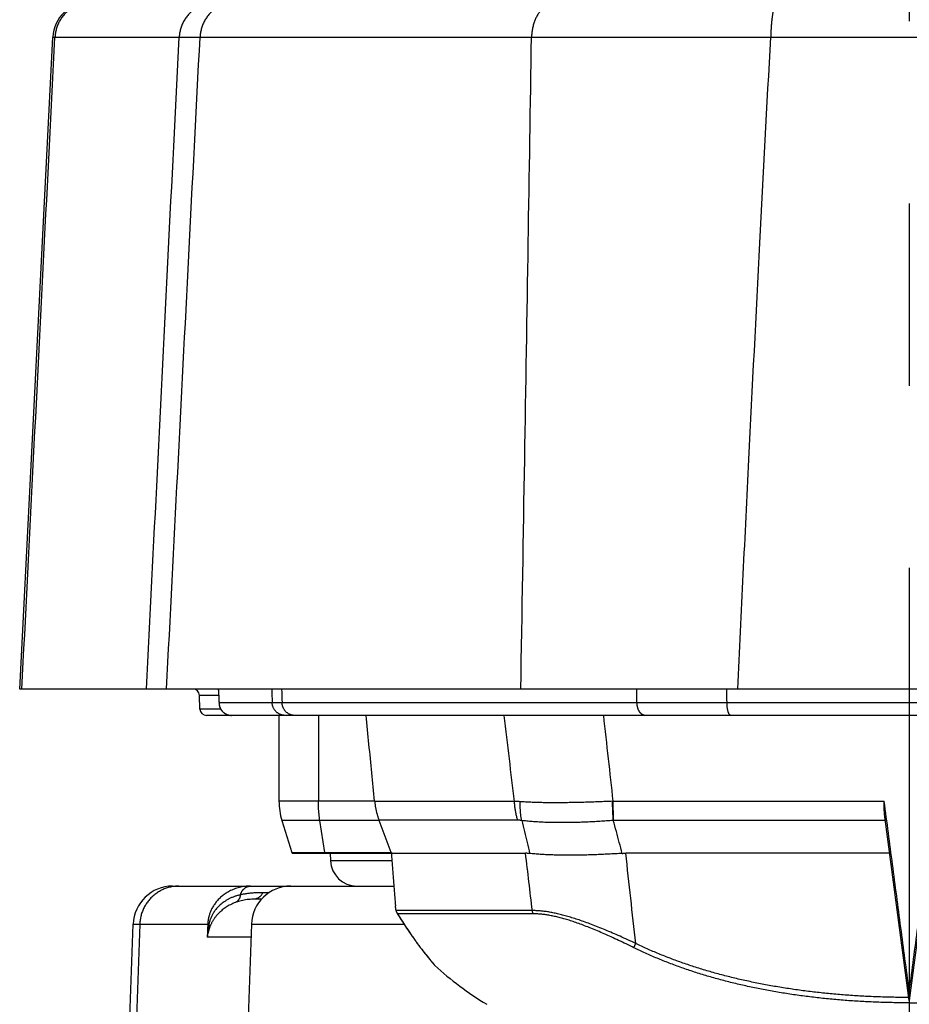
# Model space of a CAD drawing. Extents: x 0 to 3364, y 0 to 2376.
# Tile 3 of 83: x 405 to 472, y 1065 to 1140. Entities that reach past the tile are written whole.
import ezdxf

# ---------------------------------------------------------------- set-up
doc = ezdxf.new("R2010")
doc.units = 0
doc.header["$LTSCALE"] = 185.02
doc.linetypes.add('CENTER', pattern=[0.6, 0.375, -0.075, 0.075, -0.075])
doc.layers.get('0').update_dxf_attribs({"linetype": 'CONTINUOUS'})
doc.layers.add('DEFAULT_1', color=7, linetype='CENTER')

msp = doc.modelspace()

# ---------------------------------------------------------------- linework, layer by layer
at = {"color": 7, "linetype": 'CONTINUOUS'}
for p, q in [((404.5391, 1089.1181), (407.0539, 1138.7598)), ((407.2243, 1138.7598), (416.6892, 1138.7598)), ((418.2765, 1138.7598), (443.5265, 1138.7598)), ((461.7488, 1138.7598), (482.8283, 1138.7598)), ((540.0379, 1089.1181), (404.5391, 1089.1181)), ((419.6967, 1088.6356), (418.2356, 1088.6356)), ((418.2717, 1087.6007), (418.2356, 1088.6356)), ((419.6618, 1089.1181), (419.6675, 1089.0521)), ((419.6675, 1089.0521), (419.6745, 1088.9637)), ((419.6745, 1088.9637), (419.6813, 1088.8727)), ((419.6813, 1088.8727), (419.6877, 1088.7799)), ((419.6877, 1088.7799), (419.6937, 1088.6859)), ((419.6937, 1088.6859), (419.6993, 1088.5907)), ((419.6993, 1088.5907), (419.7045, 1088.4946)), ((419.7045, 1088.4946), (419.7092, 1088.3975)), ((419.7092, 1088.3975), (419.7136, 1088.2997)), ((419.7136, 1088.2997), (419.7176, 1088.2011)), ((419.7176, 1088.2011), (419.7232, 1088.0489)), ((419.7217, 1088.153), (419.7242, 1088.0832)), ((423.7714, 1088.0832), (419.7242, 1088.0832)), ((451.5594, 1088.0832), (424.5257, 1088.0832)), ((486.1609, 1088.0832), (458.4162, 1088.0832)), ((419.85, 1087.6007), (418.2717, 1087.6007)), ((525.8057, 1087.1181), (418.7714, 1087.1181)), ((420.1108, 1087.3069), (420.1214, 1087.2993)), ((424.2885, 1087.1181), (424.2885, 1080.592)), ((427.2885, 1087.1181), (427.2885, 1080.592)), ((431.576, 1080.592), (424.2885, 1080.592)), ((442.2257, 1080.5551), (431.5796, 1080.5551)), ((449.7481, 1080.5814), (470.3914, 1080.5814)), ((431.9236, 1079.1066), (424.5143, 1079.1066)), ((424.5143, 1079.1066), (425.2667, 1076.6884)), ((427.7776, 1076.6884), (427.4014, 1079.1066)), ((442.4712, 1079.1347), (431.9129, 1079.1347)), ((432.8442, 1076.6884), (431.9236, 1079.1066)), ((470.4847, 1079.1199), (449.7888, 1079.1199)), ((472.2885, 1065.4181), (470.4217, 1079.5986)), ((474.1554, 1079.5986), (472.2885, 1065.4181)), ((425.2667, 1076.6884), (432.8442, 1076.6884)), ((425.3622, 1076.6181), (443.0721, 1076.6181)), ((428.2012, 1076.6181), (428.2211, 1076.0483)), ((432.8931, 1076.0483), (428.2211, 1076.0483)), ((470.814, 1076.6181), (450.7067, 1076.6181)), ((416.1856, 1074.1181), (433.0456, 1074.1181)), ((422.9495, 1073.1181), (422.3438, 1073.1181)), ((423.5273, 1073.6181), (423.0532, 1073.6181)), ((443.5912, 1072.2531), (433.2068, 1072.2531)), ((443.6569, 1072.0064), (433.3261, 1072.0064)), ((411.6509, 1027.2228), (413.1874, 1071.2228)), ((413.6897, 1071.2228), (412.1663, 1027.2228)), ((413.1874, 1071.2228), (418.8632, 1071.2228)), ((422.1874, 1071.2228), (420.6509, 1027.2228)), ((422.1874, 1071.2228), (433.8101, 1071.2228)), ((422.1525, 1070.2228), (418.8236, 1070.2228)), ((434.9427, 1069.5954), (435.054, 1069.4469)), ((435.054, 1069.4469), (435.1597, 1069.3076)), ((435.1597, 1069.3076), (435.2597, 1069.1774)), ((435.2597, 1069.1774), (435.354, 1069.0558)), ((435.354, 1069.0558), (435.4427, 1068.9426)), ((435.4427, 1068.9426), (435.5652, 1068.7881)), ((435.5652, 1068.7881), (435.6752, 1068.6512)), ((435.6752, 1068.6512), (435.7725, 1068.5312)), ((435.7725, 1068.5312), (435.8574, 1068.4278)), ((435.8574, 1068.4278), (435.951, 1068.3146)), ((435.951, 1068.3146), (436.1058, 1068.1301))]:
    msp.add_line(p, q, dxfattribs=at)
for points in [[(419.7232, 1088.0489), (419.7242, 1088.0258), (419.7261, 1088.0001), (419.7286, 1087.9745), (419.7318, 1087.9491), (419.7356, 1087.9238), (419.7401, 1087.8987), (419.7452, 1087.8738), (419.7509, 1087.8491), (419.7573, 1087.8246), (419.7642, 1087.8004), (419.7718, 1087.7765), (419.78, 1087.7528), (419.7887, 1087.7294), (419.798, 1087.7063), (419.8079, 1087.6835), (419.8183, 1087.6611), (419.8292, 1087.639), (419.8407, 1087.6173), (419.8527, 1087.5959), (419.8652, 1087.5749), (419.8782, 1087.5543), (419.8917, 1087.5341), (419.9057, 1087.5143), (419.9201, 1087.4949), (419.9349, 1087.4759), (419.9502, 1087.4574), (419.9659, 1087.4393), (419.982, 1087.4217), (419.9985, 1087.4045), (420.0153, 1087.3878), (420.0326, 1087.3715), (420.0501, 1087.3557), (420.0681, 1087.3405), (420.0863, 1087.3257), (420.1048, 1087.3114), (420.1108, 1087.3069)], [(420.1214, 1087.2993), (420.1358, 1087.289), (420.1555, 1087.2757), (420.1755, 1087.2629), (420.1959, 1087.2506), (420.2165, 1087.2388), (420.2375, 1087.2275), (420.2587, 1087.2167), (420.2803, 1087.2064), (420.302, 1087.1967), (420.324, 1087.1875), (420.3463, 1087.1788), (420.3688, 1087.1707), (420.3914, 1087.1631), (420.4143, 1087.1562), (420.4373, 1087.1498), (420.4605, 1087.1439), (420.4839, 1087.1387), (420.5073, 1087.134), (420.5309, 1087.13), (420.5546, 1087.1265), (420.5784, 1087.1236), (420.6023, 1087.1213), (420.6262, 1087.1197), (420.6501, 1087.1186), (420.6741, 1087.1181)], [(433.2737, 1072.0793), (433.3523, 1071.9498), (433.4382, 1071.81), (433.5228, 1071.6737), (433.6063, 1071.5408), (433.6887, 1071.4113), (433.7697, 1071.2851), (433.8495, 1071.1621), (433.9281, 1071.0424), (434.0053, 1070.9258), (434.0812, 1070.8123), (434.1558, 1070.7019), (434.2291, 1070.5944), (434.3009, 1070.4899), (434.3714, 1070.3883), (434.4405, 1070.2895), (434.5082, 1070.1935), (434.5746, 1070.1002), (434.6394, 1070.0097), (434.7029, 1069.9217), (434.765, 1069.8363), (434.8256, 1069.7536), (434.9427, 1069.5954)]]:
    msp.add_lwpolyline(points, dxfattribs=at)
for centre, radius, start, end in [((409.8503, 1138.6181), 2.8, 90, 177.1), ((417.7359, 1088.6181), 0.5, 2, 90), ((418.7714, 1087.6181), 0.5, 182, 270), ((429.2885, 1080.592), 5, 180, 197.282771), ((425.3622, 1076.7181), 0.1, 197.282771, 270), ((430.2199, 1076.1181), 2, 182, 270), ((416.1856, 1071.1181), 3, 90, 178), ((425.1856, 1071.1181), 3, 90, 178), ((436.4876, 1068.4529), 0.5, 220.220083, 227.50954), ((453.0365, 1086.519), 25, 227.509539, 238.874224)]:
    msp.add_arc(centre, radius, start, end, dxfattribs=at)
for points, knots in [([(410.0159, 1141.4181), (409.9635, 1141.4181), (409.8585, 1141.4152), (409.7017, 1141.4019), (409.5458, 1141.3797), (409.3914, 1141.3489), (409.239, 1141.3093), (409.089, 1141.2613), (408.942, 1141.2048), (408.7984, 1141.1402), (408.6586, 1141.0676), (408.5232, 1140.9872), (408.3925, 1140.8993), (408.2669, 1140.8041), (408.1469, 1140.7021), (408.0327, 1140.5934), (407.9249, 1140.4785), (407.8237, 1140.3577), (407.7295, 1140.2314), (407.6425, 1140.0999), (407.563, 1139.9638), (407.4913, 1139.8234), (407.4276, 1139.6791), (407.3721, 1139.5316), (407.3249, 1139.3811), (407.2863, 1139.2282), (407.2564, 1139.0734), (407.2352, 1138.9171), (407.2269, 1138.8123), (407.2243, 1138.7598)], [0, 0, 0, 0, 0.0370065, 0.0740134, 0.1110211, 0.14803, 0.1850404, 0.2220528, 0.2590673, 0.2960844, 0.3331043, 0.3701272, 0.4071533, 0.4441828, 0.4812158, 0.5182523, 0.5552923, 0.5923359, 0.6293829, 0.6664333, 0.7034869, 0.7405435, 0.7776029, 0.8146648, 0.8517288, 0.8887947, 0.9258621, 0.9629307, 1, 1, 1, 1]), ([(419.4782, 1141.4181), (419.4258, 1141.4181), (419.321, 1141.4152), (419.1642, 1141.4019), (419.0085, 1141.3797), (418.8543, 1141.3489), (418.702, 1141.3093), (418.5522, 1141.2613), (418.4053, 1141.2048), (418.2618, 1141.1402), (418.1222, 1141.0676), (417.9869, 1140.9872), (417.8563, 1140.8993), (417.7308, 1140.8041), (417.6109, 1140.7021), (417.4969, 1140.5934), (417.3892, 1140.4785), (417.2881, 1140.3577), (417.1939, 1140.2314), (417.107, 1140.0999), (417.0276, 1139.9638), (416.9559, 1139.8234), (416.8923, 1139.6791), (416.8369, 1139.5316), (416.7898, 1139.3811), (416.7512, 1139.2282), (416.7213, 1139.0734), (416.7001, 1138.9171), (416.6919, 1138.8123), (416.6892, 1138.7598)], [0, 0, 0, 0, 0.0369895, 0.0739797, 0.1109711, 0.1479644, 0.18496, 0.2219586, 0.2589607, 0.2959667, 0.3329771, 0.3699921, 0.4070122, 0.4440375, 0.4810682, 0.5181044, 0.5551461, 0.5921933, 0.629246, 0.6663038, 0.7033666, 0.740434, 0.7775058, 0.8145814, 0.8516605, 0.8887424, 0.9258267, 0.9629128, 1, 1, 1, 1]), ([(420.9485, 1141.4181), (420.8983, 1141.4181), (420.7979, 1141.4152), (420.6477, 1141.4019), (420.4985, 1141.3797), (420.3507, 1141.3488), (420.2048, 1141.3093), (420.0612, 1141.2612), (419.9205, 1141.2048), (419.783, 1141.1401), (419.6492, 1141.0675), (419.5196, 1140.9871), (419.3945, 1140.8992), (419.2743, 1140.804), (419.1594, 1140.702), (419.0502, 1140.5933), (418.947, 1140.4784), (418.8501, 1140.3575), (418.7599, 1140.2312), (418.6767, 1140.0998), (418.6006, 1139.9636), (418.532, 1139.8232), (418.471, 1139.679), (418.4179, 1139.5315), (418.3728, 1139.381), (418.3359, 1139.2281), (418.3072, 1139.0733), (418.2869, 1138.917), (418.279, 1138.8123), (418.2765, 1138.7598)], [0, 0, 0, 0, 0.0362186, 0.0724481, 0.1086992, 0.1449825, 0.181308, 0.217685, 0.2541225, 0.2906283, 0.3272095, 0.3638722, 0.4006214, 0.4374608, 0.4743934, 0.5114204, 0.5485423, 0.5857581, 0.6230657, 0.660462, 0.6979426, 0.7355021, 0.7731343, 0.8108319, 0.8485869, 0.8863907, 0.9242341, 0.9621072, 1, 1, 1, 1]), ([(445.4028, 1141.4181), (445.3675, 1141.4181), (445.2968, 1141.4152), (445.1912, 1141.4018), (445.0862, 1141.3796), (444.9823, 1141.3486), (444.8797, 1141.309), (444.7788, 1141.2608), (444.68, 1141.2042), (444.5834, 1141.1394), (444.4895, 1141.0667), (444.3985, 1140.9862), (444.3106, 1140.8982), (444.2263, 1140.803), (444.1457, 1140.7009), (444.0691, 1140.5922), (443.9967, 1140.4773), (443.9287, 1140.3565), (443.8655, 1140.2302), (443.8071, 1140.0988), (443.7537, 1139.9627), (443.7056, 1139.8224), (443.6629, 1139.6783), (443.6256, 1139.5308), (443.594, 1139.3804), (443.5681, 1139.2277), (443.548, 1139.073), (443.5338, 1138.9168), (443.5283, 1138.8122), (443.5265, 1138.7598)], [0, 0, 0, 0, 0.0296549, 0.0594239, 0.0894186, 0.119745, 0.1505017, 0.181778, 0.2136521, 0.246191, 0.2794492, 0.313469, 0.3482806, 0.3839026, 0.4203424, 0.4575968, 0.495653, 0.5344888, 0.5740742, 0.6143712, 0.6553353, 0.6969157, 0.7390563, 0.7816961, 0.8247702, 0.8682101, 0.9119443, 0.9558994, 1, 1, 1, 1]), ([(462.2824, 1141.4181), (462.2723, 1141.4181), (462.2511, 1141.4149), (462.2204, 1141.4008), (462.1904, 1141.3778), (462.161, 1141.3464), (462.132, 1141.3064), (462.1036, 1141.2581), (462.0756, 1141.2016), (462.0484, 1141.1369), (462.0218, 1141.0642), (461.9961, 1140.9839), (461.9712, 1140.896), (461.9473, 1140.801), (461.9245, 1140.699), (461.9028, 1140.5905), (461.8823, 1140.4757), (461.863, 1140.3551), (461.845, 1140.2289), (461.8285, 1140.0977), (461.8133, 1139.9617), (461.7997, 1139.8216), (461.7875, 1139.6775), (461.777, 1139.5302), (461.768, 1139.3799), (461.7606, 1139.2273), (461.7549, 1139.0727), (461.7509, 1138.9166), (461.7493, 1138.8122), (461.7488, 1138.7598)], [0, 0, 0, 0, 0.0108972, 0.0226535, 0.0359536, 0.0512604, 0.0688589, 0.0889127, 0.1115065, 0.1366721, 0.1644044, 0.1946711, 0.2274192, 0.2625786, 0.300065, 0.3397822, 0.3816232, 0.4254713, 0.4712018, 0.518682, 0.5677724, 0.6183275, 0.6701961, 0.7232223, 0.7772461, 0.8321035, 0.887628, 0.9436505, 1, 1, 1, 1]), ([(404.7095, 1089.1181), (404.9889, 1094.6336), (405.5477, 1105.6649), (406.386, 1122.2121), (406.9449, 1133.2438), (407.2243, 1138.7598)], [0, 0, 0, 0, 0.3333194, 0.6666527, 1, 1, 1, 1]), ([(407.0539, 1138.7598), (407.0602, 1138.7598), (407.0854, 1138.7599), (407.1422, 1138.7598), (407.1927, 1138.7598), (407.2243, 1138.7598)], [0, 0, 0, 0, 0.1111646, 0.4445122, 1, 1, 1, 1]), ([(414.2018, 1089.1181), (414.4769, 1094.6081), (415.0284, 1105.6139), (415.8576, 1122.1611), (416.4116, 1133.2183), (416.6892, 1138.7598)], [0, 0, 0, 0, 0.3317786, 0.665112, 1, 1, 1, 1]), ([(415.7288, 1089.1181), (416.0102, 1094.6081), (416.5747, 1105.6139), (417.424, 1122.1611), (417.9918, 1133.2183), (418.2765, 1138.7598)], [0, 0, 0, 0, 0.331778, 0.6651113, 1, 1, 1, 1]), ([(416.6892, 1138.7598), (416.7203, 1138.76), (416.7927, 1138.7602), (416.9163, 1138.7605), (417.0701, 1138.7607), (417.2539, 1138.7607), (417.4676, 1138.7607), (417.711, 1138.7605), (417.984, 1138.7602), (418.1757, 1138.7599), (418.2765, 1138.7598)], [0, 0, 0, 0, 0.0588412, 0.1367472, 0.2336556, 0.3494889, 0.4841548, 0.6375461, 0.8095405, 1, 1, 1, 1]), ([(442.7114, 1089.1181), (442.811, 1094.9501), (443.002, 1106.2765), (443.2736, 1122.8237), (443.4445, 1133.539), (443.5265, 1138.7598)], [0, 0, 0, 0, 0.3524506, 0.6844935, 1, 1, 1, 1]), ([(443.5265, 1138.7598), (443.7983, 1138.7602), (444.3486, 1138.7609), (445.1839, 1138.7618), (446.0387, 1138.7627), (446.9122, 1138.7634), (447.8038, 1138.764), (448.7127, 1138.7645), (449.6381, 1138.7648), (450.5794, 1138.7651), (451.5358, 1138.7652), (452.5064, 1138.7652), (453.4905, 1138.7651), (454.4873, 1138.7648), (455.4959, 1138.7644), (456.5157, 1138.764), (457.5456, 1138.7634), (458.5849, 1138.7627), (459.6328, 1138.7618), (460.6884, 1138.7609), (461.3946, 1138.7602), (461.7488, 1138.7598)], [0, 0, 0, 0, 0.0447481, 0.0906014, 0.1375224, 0.1854728, 0.2344135, 0.2843046, 0.3351056, 0.3867751, 0.4392709, 0.4925505, 0.5465705, 0.6012868, 0.6566551, 0.7126302, 0.7691667, 0.8262185, 0.8837392, 0.941682, 1, 1, 1, 1]), ([(459.2329, 1089.1181), (459.5117, 1094.9504), (460.0632, 1106.2774), (460.9016, 1122.8247), (461.4672, 1133.5393), (461.7488, 1138.7598)], [0, 0, 0, 0, 0.3524135, 0.6844565, 1, 1, 1, 1]), ([(419.6654, 1089.1181), (419.6664, 1089.1063), (419.67, 1089.0629), (419.676, 1088.9877), (419.6829, 1088.8926), (419.6894, 1088.7975), (419.6953, 1088.7029), (419.7008, 1088.609), (419.7058, 1088.516), (419.7104, 1088.424), (419.7146, 1088.3329), (419.7184, 1088.2427), (419.7206, 1088.1828), (419.7217, 1088.153)], [0, 0, 0, 0, 0.0368039, 0.1351289, 0.2339555, 0.3326835, 0.4308849, 0.5282408, 0.6245885, 0.7198732, 0.8141227, 0.9074263, 1, 1, 1, 1]), ([(419.7255, 1088.0346), (419.7259, 1088.0265), (419.7279, 1087.9941), (419.7342, 1087.9379), (419.7475, 1087.8666), (419.766, 1087.7969), (419.7893, 1087.7292), (419.8174, 1087.6639), (419.8499, 1087.6015), (419.8866, 1087.542), (419.9271, 1087.486), (419.9711, 1087.4335), (420.0183, 1087.3848), (420.0629, 1087.3448), (420.092, 1087.3217), (420.1038, 1087.3127)], [0, 0, 0, 0, 0.0289072, 0.1155079, 0.2016671, 0.2873163, 0.3723581, 0.4567384, 0.5403973, 0.623302, 0.7054338, 0.7867799, 0.867361, 0.9471841, 1, 1, 1, 1]), ([(424.7681, 1087.1181), (424.7425, 1087.1181), (424.6915, 1087.1201), (424.6153, 1087.1289), (424.5401, 1087.1436), (424.4662, 1087.164), (424.3941, 1087.19), (424.3242, 1087.2215), (424.2569, 1087.2583), (424.1926, 1087.3002), (424.1317, 1087.3469), (424.0746, 1087.3981), (424.0215, 1087.4536), (423.9729, 1087.5129), (423.9289, 1087.5759), (423.8899, 1087.642), (423.8561, 1087.711), (423.8276, 1087.7823), (423.8047, 1087.8557), (423.7875, 1087.9306), (423.776, 1088.0065), (423.7723, 1088.0577), (423.7714, 1088.0832)], [0, 0, 0, 0, 0.049934, 0.0998697, 0.1498084, 0.1997518, 0.2497012, 0.2996578, 0.3496227, 0.3995967, 0.4495805, 0.4995746, 0.549579, 0.5995937, 0.6496184, 0.6996525, 0.7496954, 0.7997459, 0.849803, 0.8998654, 0.9499315, 1, 1, 1, 1]), ([(424.5257, 1088.0832), (424.4719, 1088.0832), (424.3701, 1088.0831), (424.2264, 1088.0831), (424.1005, 1088.083), (423.9926, 1088.083), (423.9027, 1088.0831), (423.831, 1088.0831), (423.7892, 1088.0832), (423.7714, 1088.0832)], [0, 0, 0, 0, 0.2140472, 0.4046189, 0.5715403, 0.7146589, 0.8338441, 0.9289868, 1, 1, 1, 1]), ([(425.4847, 1087.1181), (425.4601, 1087.1181), (425.4109, 1087.1201), (425.3377, 1087.1289), (425.2653, 1087.1436), (425.1942, 1087.164), (425.1248, 1087.1901), (425.0575, 1087.2216), (424.9927, 1087.2584), (424.9309, 1087.3002), (424.8723, 1087.3469), (424.8174, 1087.3982), (424.7663, 1087.4536), (424.7195, 1087.513), (424.6772, 1087.576), (424.6397, 1087.6421), (424.6072, 1087.7111), (424.5798, 1087.7824), (424.5577, 1087.8557), (424.5412, 1087.9306), (424.5301, 1088.0066), (424.5265, 1088.0577), (424.5257, 1088.0832)], [0, 0, 0, 0, 0.0489888, 0.0980024, 0.1470648, 0.1961989, 0.245426, 0.2947646, 0.3442311, 0.3938382, 0.4435955, 0.493509, 0.5435809, 0.5938096, 0.64419, 0.6947135, 0.7453679, 0.7961385, 0.8470076, 0.8979555, 0.9489605, 1, 1, 1, 1]), ([(452.1897, 1087.1181), (452.1736, 1087.1181), (452.1411, 1087.1201), (452.0927, 1087.129), (452.045, 1087.1438), (451.9981, 1087.1643), (451.9525, 1087.1905), (451.9082, 1087.2221), (451.8657, 1087.259), (451.8251, 1087.301), (451.7866, 1087.3477), (451.7506, 1087.399), (451.7171, 1087.4544), (451.6864, 1087.5138), (451.6587, 1087.5767), (451.6341, 1087.6428), (451.6128, 1087.7117), (451.5948, 1087.7829), (451.5804, 1087.8561), (451.5695, 1087.9309), (451.5623, 1088.0067), (451.5599, 1088.0577), (451.5594, 1088.0832)], [0, 0, 0, 0, 0.0384142, 0.0771674, 0.1165819, 0.1569492, 0.1985192, 0.241494, 0.286025, 0.3322138, 0.3801143, 0.4297369, 0.4810522, 0.5339957, 0.5884722, 0.6443595, 0.7015123, 0.759766, 0.8189399, 0.8788404, 0.9392639, 1, 1, 1, 1]), ([(458.4162, 1088.0832), (458.2095, 1088.0832), (457.7983, 1088.083), (457.1852, 1088.0828), (456.5795, 1088.0827), (455.9818, 1088.0826), (455.3928, 1088.0826), (454.8131, 1088.0825), (454.2433, 1088.0826), (453.6841, 1088.0826), (453.1359, 1088.0827), (452.5994, 1088.0828), (452.0752, 1088.083), (451.7299, 1088.0832), (451.5594, 1088.0832)], [0, 0, 0, 0, 0.0904353, 0.1798853, 0.268255, 0.3554507, 0.4413804, 0.5259532, 0.6090797, 0.690672, 0.7706439, 0.8489109, 0.9253899, 1, 1, 1, 1]), ([(458.7037, 1087.1181), (458.6963, 1087.1181), (458.6809, 1087.1202), (458.6585, 1087.1295), (458.6366, 1087.1447), (458.6153, 1087.1654), (458.5946, 1087.1917), (458.5746, 1087.2234), (458.5553, 1087.2602), (458.5369, 1087.3021), (458.5195, 1087.3487), (458.5031, 1087.3999), (458.4879, 1087.4552), (458.474, 1087.5145), (458.4614, 1087.5773), (458.4502, 1087.6433), (458.4405, 1087.7121), (458.4323, 1087.7832), (458.4257, 1087.8564), (458.4208, 1087.9311), (458.4175, 1088.0068), (458.4164, 1088.0577), (458.4162, 1088.0832)], [0, 0, 0, 0, 0.0211039, 0.0435176, 0.0683172, 0.0962577, 0.1278079, 0.1632229, 0.2026052, 0.2459489, 0.2931681, 0.3441151, 0.3985937, 0.4563679, 0.5171683, 0.5806975, 0.6466346, 0.7146387, 0.7843525, 0.8554057, 0.9274174, 1, 1, 1, 1]), ([(420.1216, 1087.2996), (420.1394, 1087.2868), (420.1758, 1087.2623), (420.2329, 1087.2294), (420.2923, 1087.2003), (420.3537, 1087.1754), (420.4169, 1087.1547), (420.4815, 1087.1385), (420.5472, 1087.1268), (420.6136, 1087.1197), (420.658, 1087.1181), (420.6802, 1087.1181)], [0, 0, 0, 0, 0.1100071, 0.2203706, 0.3310692, 0.4420742, 0.5533489, 0.6648539, 0.7765416, 0.8883656, 1, 1, 1, 1]), ([(431.576, 1080.592), (431.5043, 1081.3095), (431.3604, 1082.7521), (431.1442, 1084.9275), (430.9998, 1086.3854), (430.9273, 1087.1181)], [0, 0, 0, 0, 0.3298428, 0.6631694, 1, 1, 1, 1]), ([(442.2257, 1080.5551), (442.0966, 1081.6393), (441.837, 1083.8269), (441.5791, 1086.0146), (441.4494, 1087.1181)], [0, 0, 0, 0, 0.4956335, 1, 1, 1, 1]), ([(449.7481, 1080.5814), (449.6284, 1081.6612), (449.3872, 1083.8401), (449.1468, 1086.0191), (449.0257, 1087.1181)], [0, 0, 0, 0, 0.4956061, 1, 1, 1, 1]), ([(427.4014, 1079.1066), (427.3889, 1079.187), (427.3659, 1079.349), (427.3378, 1079.5938), (427.3158, 1079.8412), (427.3001, 1080.0904), (427.2906, 1080.3409), (427.2885, 1080.5083), (427.2885, 1080.592)], [0, 0, 0, 0, 0.163777, 0.3291217, 0.495729, 0.6632882, 0.8314845, 1, 1, 1, 1]), ([(431.5796, 1080.5551), (431.5792, 1080.5592), (431.5784, 1080.5674), (431.5772, 1080.5797), (431.5764, 1080.5879), (431.576, 1080.592)], [0, 0, 0, 0, 0.3331998, 0.666533, 1, 1, 1, 1]), ([(431.5796, 1080.5551), (431.5875, 1080.4748), (431.6068, 1080.3143), (431.6462, 1080.0747), (431.6964, 1079.8363), (431.7572, 1079.5998), (431.8288, 1079.3654), (431.8837, 1079.2112), (431.9129, 1079.1347)], [0, 0, 0, 0, 0.1654313, 0.3313366, 0.4977194, 0.6646075, 0.8320185, 1, 1, 1, 1]), ([(442.6695, 1080.5456), (442.6194, 1080.5491), (442.5199, 1080.5546), (442.3719, 1080.5578), (442.2742, 1080.5566), (442.2257, 1080.5551)], [0, 0, 0, 0, 0.3394519, 0.6726317, 1, 1, 1, 1]), ([(442.4712, 1079.1347), (442.4448, 1079.2258), (442.3958, 1079.4102), (442.3346, 1079.6907), (442.2854, 1079.9757), (442.2483, 1080.2642), (442.2319, 1080.4579), (442.2257, 1080.5551)], [0, 0, 0, 0, 0.1971397, 0.3960091, 0.5963148, 0.7977507, 1, 1, 1, 1]), ([(442.7802, 1079.1114), (442.7656, 1079.1881), (442.7392, 1079.343), (442.7081, 1079.578), (442.6853, 1079.8163), (442.6711, 1080.0575), (442.6653, 1080.301), (442.6672, 1080.4639), (442.6695, 1080.5456)], [0, 0, 0, 0, 0.16258, 0.3270449, 0.493215, 0.6608993, 0.8298972, 1, 1, 1, 1]), ([(449.6967, 1080.5792), (449.5224, 1080.5714), (449.1751, 1080.5561), (448.6564, 1080.5352), (448.1428, 1080.5164), (447.635, 1080.5001), (447.134, 1080.4865), (446.6405, 1080.4758), (446.1554, 1080.4682), (445.6795, 1080.464), (445.2137, 1080.4634), (444.759, 1080.4664), (444.3159, 1080.4734), (443.8853, 1080.4845), (443.4677, 1080.4999), (443.0638, 1080.5198), (442.7993, 1080.5364), (442.6695, 1080.5456)], [0, 0, 0, 0, 0.0744607, 0.1483247, 0.2214769, 0.2937705, 0.3650984, 0.4353398, 0.5043909, 0.5721246, 0.6384031, 0.7031128, 0.7661618, 0.8274595, 0.8869176, 0.9444573, 1, 1, 1, 1]), ([(449.7481, 1080.5814), (449.7395, 1080.5811), (449.7224, 1080.5804), (449.7053, 1080.5796), (449.6967, 1080.5792)], [0, 0, 0, 0, 0.5000843, 1, 1, 1, 1]), ([(449.756, 1079.1197), (449.7509, 1079.1986), (449.7412, 1079.3574), (449.7286, 1079.5973), (449.7177, 1079.8401), (449.7088, 1080.085), (449.7016, 1080.3317), (449.6981, 1080.4966), (449.6967, 1080.5792)], [0, 0, 0, 0, 0.1622692, 0.3268287, 0.4932835, 0.6612335, 0.8302747, 1, 1, 1, 1]), ([(449.7888, 1079.1199), (449.7847, 1079.1989), (449.7771, 1079.358), (449.7676, 1079.5982), (449.7599, 1079.8412), (449.754, 1080.0865), (449.75, 1080.3335), (449.7485, 1080.4986), (449.7481, 1080.5814)], [0, 0, 0, 0, 0.1622217, 0.3267548, 0.4932027, 0.6611637, 0.8302324, 1, 1, 1, 1]), ([(470.4217, 1079.5986), (470.4162, 1079.6398), (470.407, 1079.7268), (470.3975, 1079.8648), (470.3916, 1080.0179), (470.389, 1080.1882), (470.3892, 1080.3779), (470.3906, 1080.5111), (470.3914, 1080.5814)], [0, 0, 0, 0, 0.1265994, 0.2666887, 0.4216767, 0.593829, 0.7857594, 1, 1, 1, 1]), ([(472.2885, 1066.1808), (472.0781, 1067.7783), (471.6568, 1070.9758), (471.0245, 1075.776), (470.6025, 1078.9787), (470.3914, 1080.5814)], [0, 0, 0, 0, 0.3327964, 0.6661299, 1, 1, 1, 1]), ([(474.1857, 1080.5814), (473.9745, 1078.9787), (473.5526, 1075.776), (472.9202, 1070.9758), (472.499, 1067.7783), (472.2885, 1066.1808)], [0, 0, 0, 0, 0.3338701, 0.6672036, 1, 1, 1, 1]), ([(431.9129, 1079.1347), (431.9141, 1079.1316), (431.9165, 1079.1253), (431.9201, 1079.1159), (431.9225, 1079.1097), (431.9236, 1079.1066)], [0, 0, 0, 0, 0.3338382, 0.6671711, 1, 1, 1, 1]), ([(442.7802, 1079.1114), (442.7454, 1079.1165), (442.6762, 1079.125), (442.5731, 1079.1329), (442.505, 1079.1347), (442.4712, 1079.1347)], [0, 0, 0, 0, 0.3405868, 0.6736962, 1, 1, 1, 1]), ([(449.756, 1079.1197), (449.5839, 1079.1064), (449.2409, 1079.081), (448.7284, 1079.047), (448.2204, 1079.0177), (447.7177, 1078.9931), (447.2214, 1078.9737), (446.7321, 1078.9597), (446.2507, 1078.9513), (445.7781, 1078.9487), (445.3152, 1078.9521), (444.8629, 1078.9618), (444.4219, 1078.9778), (443.9929, 1079.0005), (443.5766, 1079.0298), (443.1736, 1079.0661), (442.9098, 1079.0954), (442.7802, 1079.1114)], [0, 0, 0, 0, 0.0741197, 0.1476788, 0.220563, 0.2926268, 0.3637655, 0.4338609, 0.5028129, 0.5704985, 0.6367848, 0.7015642, 0.7647513, 0.8262633, 0.8860208, 0.9439552, 1, 1, 1, 1]), ([(442.7802, 1079.1114), (442.8481, 1078.8303), (442.9829, 1078.2719), (443.1842, 1077.4353), (443.3176, 1076.8798), (443.3843, 1076.6016)], [0, 0, 0, 0, 0.3360847, 0.6675477, 1, 1, 1, 1]), ([(449.7888, 1079.1199), (449.7833, 1079.1199), (449.7724, 1079.1199), (449.7615, 1079.1198), (449.756, 1079.1197)], [0, 0, 0, 0, 0.5001909, 1, 1, 1, 1]), ([(450.4405, 1076.61), (450.3653, 1076.8858), (450.2141, 1077.4406), (449.9859, 1078.2772), (449.8329, 1078.8379), (449.756, 1079.1197)], [0, 0, 0, 0, 0.3296941, 0.6631467, 1, 1, 1, 1]), ([(427.7776, 1076.6884), (427.7784, 1076.6835), (427.7803, 1076.6739), (427.7843, 1076.6604), (427.7893, 1076.6482), (427.7952, 1076.6378), (427.8019, 1076.6293), (427.8093, 1076.623), (427.8171, 1076.619), (427.8227, 1076.6181), (427.8254, 1076.6181)], [0, 0, 0, 0, 0.1645815, 0.3202639, 0.4646696, 0.5960955, 0.7137975, 0.8183791, 0.912265, 1, 1, 1, 1]), ([(432.8442, 1076.6884), (432.8456, 1076.6848), (432.8482, 1076.6778), (432.8516, 1076.6675), (432.8544, 1076.6579), (432.8567, 1076.649), (432.8583, 1076.6409), (432.8593, 1076.6337), (432.8594, 1076.6275), (432.8589, 1076.6219), (432.8557, 1076.6181), (432.8536, 1076.6181)], [0, 0, 0, 0, 0.1551714, 0.3007183, 0.4345845, 0.5566605, 0.6681769, 0.7667663, 0.8491983, 0.913558, 1, 1, 1, 1]), ([(432.8269, 1076.6181), (432.8281, 1076.6181), (432.831, 1076.6168), (432.8329, 1076.6146), (432.8339, 1076.6132)], [0, 0, 0, 0, 0.4215163, 1, 1, 1, 1]), ([(432.8339, 1076.6132), (432.8352, 1076.6114), (432.8377, 1076.6071), (432.8408, 1076.5996), (432.8438, 1076.5907), (432.8466, 1076.5806), (432.849, 1076.5696), (432.8512, 1076.5579), (432.8531, 1076.5455), (432.8546, 1076.5328), (432.8554, 1076.5242), (432.8558, 1076.5199)], [0, 0, 0, 0, 0.069174, 0.1542906, 0.2525812, 0.3611666, 0.4779618, 0.6014163, 0.7317411, 0.8658547, 1, 1, 1, 1]), ([(432.8558, 1076.5199), (432.8906, 1076.0805), (432.9596, 1075.2082), (433.0622, 1073.9091), (433.1298, 1073.0494), (433.1634, 1072.6227)], [0, 0, 0, 0, 0.338215, 0.6715583, 1, 1, 1, 1]), ([(443.5912, 1072.2531), (443.5041, 1072.9815), (443.3307, 1074.4364), (443.1581, 1075.8915), (443.0721, 1076.6181)], [0, 0, 0, 0, 0.5006176, 1, 1, 1, 1]), ([(443.3843, 1076.6016), (443.349, 1076.6053), (443.279, 1076.6114), (443.1749, 1076.6169), (443.1061, 1076.6181), (443.0721, 1076.6181)], [0, 0, 0, 0, 0.3405098, 0.6736161, 1, 1, 1, 1]), ([(450.4405, 1076.61), (450.2647, 1076.5991), (449.9147, 1076.5784), (449.3922, 1076.5506), (448.8752, 1076.5264), (448.3646, 1076.5061), (447.8611, 1076.4898), (447.3656, 1076.4779), (446.8788, 1076.4705), (446.4015, 1076.468), (445.9345, 1076.4703), (445.4786, 1076.4779), (445.0344, 1076.4908), (444.6027, 1076.5093), (444.1841, 1076.5335), (443.7793, 1076.5636), (443.5144, 1076.5882), (443.3843, 1076.6016)], [0, 0, 0, 0, 0.0747999, 0.1489176, 0.2222217, 0.2946172, 0.3659636, 0.4361817, 0.5051301, 0.5727401, 0.6388755, 0.703473, 0.7664082, 0.8276195, 0.8869999, 0.9444875, 1, 1, 1, 1]), ([(450.4405, 1076.61), (450.4699, 1076.6118), (450.5289, 1076.6148), (450.6176, 1076.6175), (450.6769, 1076.6181), (450.7067, 1076.6181)], [0, 0, 0, 0, 0.3318504, 0.6650824, 1, 1, 1, 1]), ([(451.4641, 1069.7491), (451.3372, 1070.8961), (451.0843, 1073.1857), (450.8322, 1075.4754), (450.7067, 1076.6181)], [0, 0, 0, 0, 0.5009509, 1, 1, 1, 1]), ([(416.6624, 1074.1181), (416.608, 1074.1181), (416.4992, 1074.1151), (416.3366, 1074.1016), (416.1749, 1074.0791), (416.0146, 1074.0477), (415.8564, 1074.0074), (415.7005, 1073.9585), (415.5476, 1073.9011), (415.3979, 1073.8352), (415.2521, 1073.7612), (415.1106, 1073.6793), (414.9737, 1073.5896), (414.8419, 1073.4925), (414.7156, 1073.3883), (414.5951, 1073.2772), (414.4808, 1073.1596), (414.3731, 1073.0359), (414.2723, 1072.9065), (414.1787, 1072.7716), (414.0926, 1072.6318), (414.0141, 1072.4874), (413.9437, 1072.3389), (413.8814, 1072.1868), (413.8275, 1072.0314), (413.7821, 1071.8732), (413.7454, 1071.7128), (413.7175, 1071.5507), (413.6984, 1071.3872), (413.6916, 1071.2776), (413.6897, 1071.2228)], [0, 0, 0, 0, 0.0355654, 0.0711326, 0.1067035, 0.1422798, 0.1778632, 0.2134554, 0.2490579, 0.2846719, 0.3202989, 0.3559399, 0.3915957, 0.4272672, 0.4629549, 0.4986592, 0.5343801, 0.5701177, 0.6058718, 0.6416418, 0.6774271, 0.713227, 0.7490404, 0.7848662, 0.820703, 0.8565496, 0.8924042, 0.9282653, 0.9641312, 1, 1, 1, 1]), ([(422.1233, 1074.1181), (422.0514, 1074.1181), (421.9079, 1074.1137), (421.6942, 1074.0942), (421.4834, 1074.0618), (421.277, 1074.0173), (421.0765, 1073.9612), (420.8831, 1073.8944), (420.6976, 1073.8179), (420.5209, 1073.7325), (420.3537, 1073.6395), (420.1963, 1073.5398), (420.049, 1073.4344), (419.9118, 1073.3243), (419.7847, 1073.2105), (419.6676, 1073.0937), (419.5601, 1072.9746), (419.462, 1072.8539), (419.3729, 1072.7322), (419.2924, 1072.6098), (419.2199, 1072.487), (419.1552, 1072.3641), (419.0981, 1072.2419), (419.0482, 1072.1211), (419.0054, 1072.0021), (418.9689, 1071.885), (418.9385, 1071.7699), (418.9136, 1071.6568), (418.8938, 1071.5456), (418.879, 1071.4365), (418.8686, 1071.3291), (418.8646, 1071.258), (418.8632, 1071.2228)], [0, 0, 0, 0, 0.0447578, 0.0893821, 0.1337058, 0.1775688, 0.2208278, 0.2633534, 0.3050383, 0.3457893, 0.3855376, 0.4242317, 0.4618416, 0.4983529, 0.5337675, 0.5681036, 0.6013959, 0.6336763, 0.6649783, 0.6953631, 0.7249368, 0.753786, 0.7818381, 0.8089867, 0.8352217, 0.8606354, 0.8853384, 0.909382, 0.932806, 0.9556662, 0.9780343, 1, 1, 1, 1]), ([(421.3516, 1073.4539), (421.3579, 1073.4752), (421.3715, 1073.5174), (421.3956, 1073.579), (421.423, 1073.6384), (421.4537, 1073.6955), (421.4874, 1073.7499), (421.5242, 1073.8013), (421.5638, 1073.8496), (421.6059, 1073.8945), (421.6505, 1073.9357), (421.6973, 1073.9732), (421.746, 1074.0067), (421.7966, 1074.036), (421.8487, 1074.0611), (421.902, 1074.0818), (421.9564, 1074.098), (422.0116, 1074.1096), (422.0673, 1074.1166), (422.1046, 1074.1181), (422.1233, 1074.1181)], [0, 0, 0, 0, 0.0610768, 0.1216376, 0.1816038, 0.2409173, 0.2995303, 0.3574068, 0.414523, 0.4708689, 0.5264486, 0.5812807, 0.6353991, 0.6888524, 0.7417037, 0.7940297, 0.845919, 0.8974712, 0.9487937, 1, 1, 1, 1]), ([(421.3516, 1073.4539), (421.2741, 1073.4371), (421.1207, 1073.3987), (420.897, 1073.3267), (420.6831, 1073.2419), (420.4814, 1073.1463), (420.2939, 1073.0421), (420.1215, 1072.9314), (419.9646, 1072.8165), (419.8233, 1072.6992), (419.6968, 1072.5811), (419.5844, 1072.4636), (419.485, 1072.3475), (419.3974, 1072.2334), (419.3204, 1072.1215), (419.2526, 1072.0116), (419.1929, 1071.9033), (419.14, 1071.7951), (419.0926, 1071.6854), (419.0505, 1071.574), (419.0151, 1071.4656), (418.9869, 1071.3657), (418.9653, 1071.2789), (418.9533, 1071.2253), (418.9481, 1071.2007)], [0, 0, 0, 0, 0.0682565, 0.1358132, 0.2019246, 0.2660091, 0.3275934, 0.3863229, 0.4420563, 0.494659, 0.544199, 0.5907174, 0.634431, 0.6755839, 0.7143678, 0.7512003, 0.7864856, 0.8207189, 0.8547349, 0.8891897, 0.9230825, 0.9527931, 0.9784029, 1, 1, 1, 1]), ([(420.9757, 1072.8717), (420.91, 1072.8468), (420.7812, 1072.7939), (420.5956, 1072.7052), (420.421, 1072.6099), (420.2587, 1072.5097), (420.1096, 1072.4067), (419.974, 1072.3026), (419.8517, 1072.1989), (419.742, 1072.0969), (419.6444, 1071.9976), (419.5576, 1071.9017), (419.4806, 1071.8094), (419.4123, 1071.721), (419.3515, 1071.6361), (419.2969, 1071.5543), (419.2475, 1071.4745), (419.2018, 1071.3954), (419.1587, 1071.3152), (419.1177, 1071.2328), (419.0801, 1071.1511), (419.0471, 1071.0736), (419.0195, 1071.004), (419.003, 1070.9602), (418.9955, 1070.9397)], [0, 0, 0, 0, 0.0739063, 0.1461368, 0.2159673, 0.2828597, 0.3463942, 0.406278, 0.4624371, 0.5148059, 0.5635245, 0.6087095, 0.6506552, 0.6896862, 0.7260863, 0.7603621, 0.7930186, 0.8246658, 0.8562659, 0.8886914, 0.921319, 0.9508003, 0.9770815, 1, 1, 1, 1]), ([(421.3516, 1073.4539), (421.3488, 1073.4316), (421.3417, 1073.3878), (421.3269, 1073.3235), (421.3079, 1073.2618), (421.2849, 1073.203), (421.2581, 1073.1473), (421.2275, 1073.0952), (421.1933, 1073.0469), (421.1558, 1073.0026), (421.1151, 1072.9627), (421.0714, 1072.9273), (421.025, 1072.8967), (420.9924, 1072.8795), (420.9757, 1072.8717)], [0, 0, 0, 0, 0.09303, 0.184179, 0.2733853, 0.3606267, 0.4459245, 0.5293451, 0.6110025, 0.6910577, 0.7697178, 0.8472325, 0.9238882, 1, 1, 1, 1]), ([(422.3438, 1073.1181), (422.2625, 1073.1181), (422.1024, 1073.1133), (421.8663, 1073.092), (421.6373, 1073.0575), (421.4134, 1073.0099), (421.1926, 1072.9489), (421.0478, 1072.8991), (420.9757, 1072.8717)], [0, 0, 0, 0, 0.1746507, 0.3435827, 0.5085779, 0.6714148, 0.8346484, 1, 1, 1, 1]), ([(423.0532, 1073.6181), (422.9494, 1073.6181), (422.7467, 1073.615), (422.4493, 1073.6009), (422.1642, 1073.5779), (421.8882, 1073.5463), (421.6181, 1073.5057), (421.4401, 1073.4722), (421.3516, 1073.4539)], [0, 0, 0, 0, 0.1819252, 0.3551409, 0.5214869, 0.6828227, 0.8417508, 1, 1, 1, 1]), ([(423.0532, 1073.6181), (423.0431, 1073.5967), (423.0215, 1073.5547), (422.9851, 1073.4945), (422.9452, 1073.4377), (422.9019, 1073.3848), (422.8554, 1073.3359), (422.8061, 1073.2914), (422.7542, 1073.2516), (422.7, 1073.2165), (422.6437, 1073.1865), (422.5858, 1073.1618), (422.5265, 1073.1424), (422.4662, 1073.1284), (422.4052, 1073.12), (422.3643, 1073.1181), (422.3438, 1073.1181)], [0, 0, 0, 0, 0.0777468, 0.1545063, 0.230218, 0.3048427, 0.3783644, 0.4507915, 0.5221577, 0.5925227, 0.6619713, 0.7306128, 0.7985785, 0.8660191, 0.9331007, 1, 1, 1, 1]), ([(433.2068, 1072.2531), (433.2048, 1072.2641), (433.2006, 1072.2881), (433.1945, 1072.3272), (433.1884, 1072.3724), (433.182, 1072.4244), (433.1757, 1072.4835), (433.1693, 1072.5504), (433.1654, 1072.5977), (433.1634, 1072.6227)], [0, 0, 0, 0, 0.09037, 0.1961205, 0.3182975, 0.4585009, 0.6177891, 0.7977708, 1, 1, 1, 1]), ([(433.2068, 1072.2531), (433.2102, 1072.2351), (433.219, 1072.1993), (433.2379, 1072.1473), (433.2572, 1072.1077), (433.27, 1072.0855), (433.2737, 1072.0793)], [0, 0, 0, 0, 0.2945855, 0.5890613, 0.8842721, 1, 1, 1, 1]), ([(451.4641, 1069.7491), (451.2621, 1069.8433), (450.8637, 1070.0271), (450.2737, 1070.2932), (449.7017, 1070.544), (449.1493, 1070.7786), (448.6178, 1070.9959), (448.1087, 1071.1951), (447.6227, 1071.3758), (447.1598, 1071.538), (446.7195, 1071.682), (446.3009, 1071.8083), (445.9031, 1071.9175), (445.5248, 1072.0103), (445.1647, 1072.0873), (444.8216, 1072.1492), (444.4942, 1072.1965), (444.1812, 1072.2298), (443.8818, 1072.2493), (443.6865, 1072.2534), (443.5912, 1072.2531)], [0, 0, 0, 0, 0.0803723, 0.1582609, 0.2334134, 0.3056273, 0.3746916, 0.4404635, 0.5027819, 0.5616969, 0.6173377, 0.6698405, 0.7193636, 0.7661125, 0.8102957, 0.8521267, 0.8918207, 0.929592, 0.965606, 1, 1, 1, 1]), ([(443.6569, 1072.0064), (443.6494, 1072.0211), (443.6355, 1072.0514), (443.6185, 1072.0991), (443.6052, 1072.149), (443.5958, 1072.2005), (443.5923, 1072.2355), (443.5912, 1072.2531)], [0, 0, 0, 0, 0.1921919, 0.3891558, 0.590084, 0.7940414, 1, 1, 1, 1]), ([(433.2737, 1072.0793), (433.2796, 1072.0696), (433.2958, 1072.0445), (433.314, 1072.0207), (433.3261, 1072.0064)], [0, 0, 0, 0, 0.3772607, 1, 1, 1, 1]), ([(433.3261, 1072.0064), (433.4064, 1071.874), (433.5629, 1071.6204), (433.794, 1071.2578), (434.0118, 1070.9258), (434.2172, 1070.6212), (434.4106, 1070.3413), (434.5925, 1070.0838), (434.7632, 1069.8472), (434.9232, 1069.6297), (435.0727, 1069.43), (435.2119, 1069.247), (435.3411, 1069.0797), (435.4605, 1068.9272), (435.5703, 1068.7888), (435.6704, 1068.6639), (435.7609, 1068.5522), (435.8419, 1068.4532), (435.9133, 1068.3666), (435.9752, 1068.292), (436.0274, 1068.2294), (436.0674, 1068.1819), (436.089, 1068.1562), (436.0969, 1068.1468)], [0, 0, 0, 0, 0.0977224, 0.1879132, 0.2711805, 0.3481991, 0.4196203, 0.4857856, 0.5470161, 0.6036874, 0.6560601, 0.7043405, 0.7487288, 0.7894089, 0.8265132, 0.8601316, 0.8903402, 0.9172093, 0.9407979, 0.9611547, 0.9783204, 0.9923291, 1, 1, 1, 1]), ([(451.3299, 1069.4247), (451.1328, 1069.5215), (450.7441, 1069.7105), (450.1684, 1069.984), (449.6104, 1070.2421), (449.0715, 1070.4834), (448.5532, 1070.7069), (448.0567, 1070.912), (447.5828, 1071.098), (447.1315, 1071.2651), (446.7024, 1071.4135), (446.2945, 1071.5438), (445.9069, 1071.6565), (445.5384, 1071.7525), (445.1878, 1071.8322), (444.8538, 1071.8965), (444.5351, 1071.9459), (444.2307, 1071.9808), (443.9395, 1072.0016), (443.7496, 1072.0064), (443.6569, 1072.0064)], [0, 0, 0, 0, 0.0807623, 0.1589975, 0.2344492, 0.306912, 0.3761729, 0.4420883, 0.5044972, 0.5634512, 0.6190819, 0.671528, 0.7209513, 0.7675607, 0.8115686, 0.8531923, 0.8926511, 0.9301636, 0.9659003, 1, 1, 1, 1]), ([(418.8632, 1071.2228), (418.8566, 1071.0562), (418.8434, 1070.7228), (418.8302, 1070.3895), (418.8236, 1070.2228)], [0, 0, 0, 0, 0.4999932, 1, 1, 1, 1]), ([(418.9481, 1071.2007), (418.9333, 1071.1223), (418.9057, 1070.9629), (418.871, 1070.7204), (418.8431, 1070.473), (418.8293, 1070.3065), (418.8236, 1070.2228)], [0, 0, 0, 0, 0.2429126, 0.4918402, 0.7450215, 1, 1, 1, 1]), ([(418.9955, 1070.9397), (418.9747, 1070.8827), (418.9359, 1070.7666), (418.8874, 1070.5888), (418.8492, 1070.4071), (418.8309, 1070.2844), (418.8236, 1070.2228)], [0, 0, 0, 0, 0.2466237, 0.49644, 0.7481784, 1, 1, 1, 1]), ([(418.9481, 1071.2007), (418.9394, 1071.2022), (418.9235, 1071.205), (418.9019, 1071.2094), (418.8848, 1071.2138), (418.8723, 1071.2179), (418.8656, 1071.2211), (418.8632, 1071.2228)], [0, 0, 0, 0, 0.2997604, 0.5500706, 0.7501204, 0.899709, 1, 1, 1, 1]), ([(418.9481, 1071.2007), (418.9554, 1071.186), (418.9686, 1071.1566), (418.984, 1071.1118), (418.9945, 1071.0675), (419.0001, 1071.0239), (419.0007, 1070.9813), (418.9978, 1070.9533), (418.9955, 1070.9397)], [0, 0, 0, 0, 0.1827255, 0.3579429, 0.5262941, 0.6886516, 0.8461166, 1, 1, 1, 1]), ([(451.3299, 1069.4247), (451.3333, 1069.4354), (451.3409, 1069.4579), (451.3537, 1069.4929), (451.3683, 1069.5309), (451.3847, 1069.5714), (451.4027, 1069.6139), (451.4221, 1069.658), (451.4426, 1069.7034), (451.4569, 1069.7338), (451.4641, 1069.7491)], [0, 0, 0, 0, 0.095824, 0.2023941, 0.3186311, 0.4433419, 0.5752361, 0.7129425, 0.8550253, 1, 1, 1, 1]), ([(472.2885, 1065.2306), (471.9043, 1065.2306), (471.1358, 1065.2374), (469.9844, 1065.2682), (468.8363, 1065.3196), (467.694, 1065.3916), (466.5595, 1065.4842), (465.4341, 1065.5977), (464.3194, 1065.732), (463.2164, 1065.8872), (462.1266, 1066.0636), (461.0515, 1066.2612), (459.9925, 1066.4801), (458.9503, 1066.7203), (457.9258, 1066.9821), (456.9199, 1067.2656), (455.9337, 1067.5707), (454.9682, 1067.8973), (454.0244, 1068.2456), (453.1031, 1068.6152), (452.2053, 1069.0062), (451.6188, 1069.2828), (451.3299, 1069.4247)], [0, 0, 0, 0, 0.0534835, 0.1069672, 0.1603188, 0.2134378, 0.266267, 0.3187567, 0.3708603, 0.4225484, 0.4737849, 0.5245096, 0.5746849, 0.6243007, 0.6733599, 0.7218549, 0.7697529, 0.8170359, 0.8637106, 0.9097638, 0.9551883, 1, 1, 1, 1]), ([(472.2595, 1065.6389), (471.8776, 1065.639), (471.1137, 1065.6461), (469.9694, 1065.6767), (468.8285, 1065.7274), (467.6935, 1065.7983), (466.5664, 1065.8894), (465.4486, 1066.0008), (464.3416, 1066.1326), (463.2465, 1066.2849), (462.1648, 1066.4578), (461.098, 1066.6515), (460.0473, 1066.866), (459.0137, 1067.1013), (457.9978, 1067.3578), (457.0007, 1067.6353), (456.0234, 1067.9341), (455.0668, 1068.2539), (454.132, 1068.5949), (453.2197, 1068.9567), (452.3308, 1069.3394), (451.7502, 1069.6102), (451.4641, 1069.7491)], [0, 0, 0, 0, 0.0536131, 0.1072221, 0.1606914, 0.2139191, 0.2668462, 0.3194212, 0.3715959, 0.4233396, 0.4746145, 0.5253593, 0.5755362, 0.6251348, 0.6741575, 0.7225963, 0.7704185, 0.8176061, 0.8641664, 0.9100861, 0.9553587, 1, 1, 1, 1]), ([(472.2885, 1065.2306), (472.6728, 1065.2306), (473.4413, 1065.2374), (474.5927, 1065.2682), (475.7408, 1065.3196), (476.8831, 1065.3916), (478.0176, 1065.4842), (479.1429, 1065.5977), (480.2577, 1065.732), (481.3607, 1065.8872), (482.4505, 1066.0636), (483.5255, 1066.2612), (484.5846, 1066.4801), (485.6267, 1066.7203), (486.6512, 1066.9821), (487.6572, 1067.2656), (488.6434, 1067.5707), (489.6089, 1067.8973), (490.5527, 1068.2456), (491.474, 1068.6152), (492.3718, 1069.0062), (492.9582, 1069.2828), (493.2472, 1069.4247)], [0, 0, 0, 0, 0.0534832, 0.1069669, 0.1603187, 0.2134379, 0.2662672, 0.3187568, 0.3708602, 0.4225483, 0.4737846, 0.5245086, 0.5746835, 0.6242995, 0.6733594, 0.7218547, 0.7697528, 0.817036, 0.8637108, 0.9097638, 0.9551883, 1, 1, 1, 1]), ([(436.0969, 1068.1468), (436.1002, 1068.1429), (436.1116, 1068.1294), (436.129, 1068.1088), (436.1396, 1068.0963), (436.1498, 1068.0842), (436.1498, 1068.0842)], [0, 0, 0, 0, 0.1868552, 0.6390415, 0.9098747, 1, 1, 1, 1]), ([(472.2885, 1065.4181), (472.2882, 1065.4211), (472.2888, 1065.4283), (472.2885, 1065.4399), (472.2886, 1065.4533), (472.2885, 1065.4671), (472.2885, 1065.4812), (472.2885, 1065.4955), (472.2885, 1065.5098), (472.2885, 1065.5242), (472.2885, 1065.5386), (472.2885, 1065.5531), (472.2885, 1065.5676), (472.2885, 1065.5821), (472.2885, 1065.5967), (472.2885, 1065.6112), (472.2885, 1065.6258), (472.2885, 1065.6403), (472.2885, 1065.6549), (472.2885, 1065.6695), (472.2885, 1065.684), (472.2885, 1065.6986), (472.2885, 1065.7132), (472.2885, 1065.7278), (472.2885, 1065.7423), (472.2885, 1065.7569), (472.2885, 1065.7715), (472.2885, 1065.7861), (472.2885, 1065.8007), (472.2885, 1065.8152), (472.2885, 1065.8298), (472.2885, 1065.8444), (472.2885, 1065.859), (472.2885, 1065.8736), (472.2885, 1065.8882), (472.2885, 1065.9028), (472.2885, 1065.9174), (472.2885, 1065.932), (472.2885, 1065.9466), (472.2885, 1065.9612), (472.2885, 1065.9758), (472.2885, 1065.9905), (472.2885, 1066.0051), (472.2885, 1066.0197), (472.2885, 1066.0344), (472.2885, 1066.049), (472.2885, 1066.0636), (472.2885, 1066.0783), (472.2885, 1066.0929), (472.2885, 1066.1076), (472.2885, 1066.1223), (472.2885, 1066.1369), (472.2885, 1066.1516), (472.2885, 1066.1662), (472.2885, 1066.1759), (472.2885, 1066.1808)], [0, 0, 0, 0, 0.0116546, 0.0282504, 0.045964, 0.0641853, 0.082691, 0.1013741, 0.1201752, 0.1390583, 0.1580003, 0.1769852, 0.1960022, 0.2150432, 0.2341025, 0.2531756, 0.2722593, 0.2913513, 0.3104495, 0.3295526, 0.3486595, 0.3677695, 0.3868819, 0.4059964, 0.4251128, 0.4442308, 0.4633505, 0.4824719, 0.5015951, 0.5207203, 0.5398476, 0.5589773, 0.5781097, 0.5972451, 0.6163838, 0.6355262, 0.6546724, 0.673823, 0.6929782, 0.7121383, 0.7313037, 0.7504747, 0.7696516, 0.7888344, 0.8080234, 0.8272187, 0.84642, 0.8656272, 0.8848397, 0.9040564, 0.9232756, 0.942494, 0.9617056, 0.9808964, 1, 1, 1, 1]), ([(472.2862, 1065.4181), (472.2863, 1065.4079), (472.2867, 1065.3825), (472.287, 1065.3431), (472.2876, 1065.3015), (472.2879, 1065.2644), (472.2885, 1065.2413), (472.2885, 1065.2306)], [0, 0, 0, 0, 0.1629433, 0.4069575, 0.6296417, 0.8281639, 1, 1, 1, 1])]:
    msp.add_open_spline(points, degree=3, knots=knots, dxfattribs=at)
for points in [[(423.7356, 1089.1181), (423.7475, 1088.7732), (423.7594, 1088.4282), (423.7714, 1088.0832)], [(424.4896, 1089.1181), (424.5016, 1088.7732), (424.5137, 1088.4282), (424.5257, 1088.0832)], [(451.5594, 1088.0832), (451.5542, 1088.4282), (451.549, 1088.7732), (451.5439, 1089.1181)], [(458.4162, 1088.0832), (458.4088, 1088.4282), (458.4015, 1088.7732), (458.3941, 1089.1181)], [(419.7217, 1088.153), (419.721, 1088.1528), (419.7207, 1088.1527), (419.7208, 1088.1525)], [(419.7232, 1088.0489), (419.7227, 1088.0603), (419.7231, 1088.0718), (419.7242, 1088.0832)], [(419.7242, 1088.0833), (419.7242, 1088.0751), (419.7243, 1088.067), (419.7245, 1088.0589)], [(419.7245, 1088.0589), (419.7246, 1088.0556), (419.7247, 1088.0523), (419.7249, 1088.0489)], [(419.7249, 1088.0489), (419.725, 1088.0441), (419.7252, 1088.0394), (419.7255, 1088.0346)], [(420.1038, 1087.3127), (420.1097, 1087.3083), (420.1156, 1087.3039), (420.1216, 1087.2996)], [(420.1108, 1087.3069), (420.1143, 1087.3043), (420.1179, 1087.3019), (420.1216, 1087.2996)], [(472.2861, 1065.4367), (472.2861, 1065.4305), (472.2861, 1065.4243), (472.2862, 1065.4181)]]:
    msp.add_open_spline(points, degree=3, dxfattribs=at)
at = {"layer": 'DEFAULT_1', "color": 7, "linetype": 'CENTER'}
msp.add_line((472.2885, 1542.3912), (472.2885, 820.5476), dxfattribs=at)

doc.saveas('drawing.dxf')
